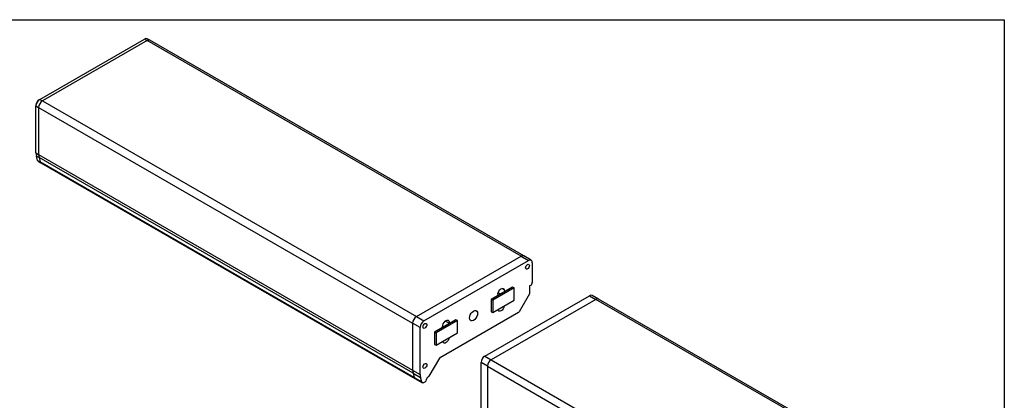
# Model space of a CAD drawing. Header units: millimetres. Extents: x 0 to 1118, y 0 to 864.
# Tile 21 of 21: x 683 to 1118, y 695 to 864. Entities that reach past the tile are written whole.
import ezdxf

# ---------------------------------------------------------------- set-up
doc = ezdxf.new("R2010")
doc.units = ezdxf.units.MM

msp = doc.modelspace()

# ---------------------------------------------------------------- linework, layer by layer
at = {"color": 7, "linetype": 'Continuous'}
for p, q in [((-0.00051, 863.60028), (1117.59949, 863.60028)), ((1117.59949, 863.60028), (1117.59949, 0.00028))]:
    msp.add_line(p, q, dxfattribs=at)
for p, q in [((692.06498, 828.37923), (738.26263, 855.04857)), ((739.44114, 854.36823), (693.2435, 827.69889)), ((738.26263, 855.04857), (739.44114, 854.36823)), ((740.60771, 854.48374), (739.4292, 855.16408)), ((904.43272, 759.12061), (739.44114, 854.36823)), ((905.59929, 759.23613), (740.60771, 854.48374)), ((690.41507, 825.79363), (690.41507, 825.5215)), ((690.41507, 825.5215), (691.59358, 824.84116)), ((690.41507, 804.78166), (690.41507, 825.5215)), ((691.82928, 828.24312), (692.06498, 828.37923)), ((692.06498, 828.37923), (693.2435, 827.69889)), ((693.2435, 827.69889), (858.23508, 732.45128)), ((691.59358, 824.84116), (856.58516, 729.59354)), ((691.59358, 824.84116), (691.59358, 804.10132)), ((690.41507, 804.78166), (691.59358, 804.10132)), ((691.59358, 804.10132), (856.58516, 708.85371)), ((690.59645, 803.39089), (691.77496, 802.71055)), ((691.16251, 801.42984), (690.59645, 803.39089)), ((691.16251, 801.42984), (692.34102, 800.7495)), ((691.40243, 801.09754), (692.58094, 800.4172)), ((856.76654, 707.46294), (691.77496, 802.71055)), ((691.77496, 802.71055), (692.34102, 800.7495)), ((857.3326, 705.50189), (692.34102, 800.7495)), ((692.58094, 800.4172), (857.57252, 705.16958)), ((858.23508, 732.45128), (904.43272, 759.12061)), ((861.53491, 730.54633), (907.73255, 757.21566)), ((904.43272, 759.12061), (907.73255, 757.21566)), ((908.89912, 757.33118), (905.59929, 759.23613)), ((909.38247, 756.26287), (909.38247, 747.55311)), ((900.66149, 745.51257), (891.23339, 740.06985)), ((901.36859, 745.10437), (891.9405, 739.66165)), ((895.25684, 742.39253), (894.30416, 742.9425)), ((897.00523, 744.29247), (895.94517, 744.90443)), ((897.00523, 744.29247), (897.16045, 743.49147)), ((901.36859, 745.10437), (900.66149, 745.51257)), ((901.36859, 739.66076), (901.36859, 745.10437)), ((908.20396, 746.05622), (908.67536, 746.32836)), ((908.20396, 746.05622), (908.20396, 742.51788)), ((888.40497, 715.03449), (934.60261, 741.70382)), ((937.43104, 740.07109), (891.23339, 713.40176)), ((891.23339, 740.06985), (891.9405, 739.66165)), ((891.23339, 740.06985), (891.23339, 734.62625)), ((891.9405, 739.66165), (891.9405, 734.21804)), ((891.9405, 734.21804), (901.36859, 739.66076)), ((894.2493, 741.96677), (894.27958, 741.82837)), ((908.20396, 742.51788), (903.62798, 734.59206)), ((934.60261, 741.70382), (937.43096, 740.07105)), ((938.58812, 740.192), (935.76918, 741.81934)), ((1102.42262, 644.82348), (937.43104, 740.07109)), ((1103.58919, 644.939), (938.59761, 740.18661)), ((903.29465, 734.24019), (868.37028, 714.07878)), ((891.23339, 734.62625), (891.9405, 734.21804)), ((896.94097, 737.10475), (897.00523, 737.06765)), ((858.23508, 732.45128), (861.53491, 730.54633)), ((875.67705, 731.08936), (866.24896, 725.64664)), ((876.38415, 730.68116), (866.95606, 725.23844)), ((872.66114, 729.5042), (870.96482, 730.48346)), ((876.38415, 730.68116), (875.67705, 731.08936)), ((876.38415, 725.23755), (876.38415, 730.68116)), ((856.58516, 729.59354), (856.58516, 708.85371)), ((859.88499, 727.68859), (856.58516, 729.59354)), ((859.88499, 706.94875), (859.88499, 727.68859)), ((866.24896, 725.64664), (866.24896, 720.20304)), ((866.24896, 725.64664), (866.95606, 725.23844)), ((869.74999, 727.66775), (869.90521, 728.64796)), ((870.2724, 727.96932), (869.83286, 728.22306)), ((872.63086, 729.33084), (872.66114, 729.5042)), ((866.95606, 725.23844), (866.95606, 719.79483)), ((866.95606, 719.79483), (876.38415, 725.23755)), ((866.24896, 720.20304), (866.95606, 719.79483)), ((868.37028, 714.07878), (863.7943, 706.15296)), ((888.40497, 715.03449), (891.23332, 713.40171)), ((891.23339, 713.40176), (1056.22498, 618.15414)), ((856.58516, 708.85371), (859.88499, 706.94875)), ((886.75505, 691.43691), (886.75505, 712.17675)), ((889.58348, 710.54393), (886.75505, 712.17675)), ((889.58348, 710.54402), (1054.57506, 615.29641)), ((889.58348, 710.54402), (889.58348, 689.80418)), ((856.76654, 707.46294), (857.3326, 705.50189)), ((856.76654, 707.46294), (860.06637, 705.55799)), ((857.3326, 705.50189), (860.63243, 703.59694)), ((857.57252, 705.16958), (860.87235, 703.26463)), ((860.63243, 703.59694), (860.06637, 705.55799)), ((861.53897, 703.33064), (862.12417, 703.66847)), ((862.71342, 704.68909), (862.71342, 704.82518)), ((863.46097, 705.80109), (863.18483, 705.64168))]:
    msp.add_line(p, q)
at = {"flags": 128}
for points in [[(907.26115, 755.47375), (907.58587, 755.58662), (907.86115, 755.53313), (908.04509, 755.32143), (908.10968, 754.98375), (908.04509, 754.57149), (907.86115, 754.14742), (907.58587, 753.77609), (907.26115, 753.51405), (906.93643, 753.40118), (906.66115, 753.45467), (906.47721, 753.66637), (906.41262, 754.00406), (906.47721, 754.41632), (906.66115, 754.84039), (906.93643, 755.21171), (907.26115, 755.47375)], [(894.2493, 741.96677), (894.22359, 742.51832), (894.36719, 743.1436), (894.66277, 743.76719), (895.07469, 744.31388), (895.55325, 744.71774), (896.04074, 744.93004), (896.47836, 744.92518), (896.81332, 744.70376), (897.00523, 744.29247)], [(883.45522, 734.89916), (884.00149, 735.1146), (884.49429, 735.10913), (884.88537, 734.88329), (885.13647, 734.45918), (885.22299, 733.87831), (885.13647, 733.19755), (884.88537, 732.48354), (884.49429, 731.80616), (884.00149, 731.23172), (883.45522, 730.81645), (882.90895, 730.60101), (882.41615, 730.60647), (882.02507, 730.83232), (881.77397, 731.25643), (881.68745, 731.83729), (881.77397, 732.51805), (882.02507, 733.23207), (882.41615, 733.90945), (882.90895, 734.48389), (883.45522, 734.89916)], [(897.00523, 737.06765), (896.81332, 736.43479), (896.47836, 735.82662), (896.04074, 735.3165), (895.55325, 734.96596), (895.07469, 734.81728), (894.66277, 734.88838), (894.36719, 735.1707), (894.23603, 735.54322)], [(869.90521, 728.64796), (870.09712, 729.28082), (870.43208, 729.88899), (870.8697, 730.3991), (871.35719, 730.74965), (871.83575, 730.89833), (872.24767, 730.82722), (872.54325, 730.5449), (872.68685, 730.08542), (872.66114, 729.5042)], [(862.00631, 729.34869), (862.33103, 729.46156), (862.60631, 729.40807), (862.79025, 729.19637), (862.85484, 728.85869), (862.79025, 728.44643), (862.60631, 728.02236), (862.33103, 727.65104), (862.00631, 727.38899), (861.6816, 727.27612), (861.40631, 727.32961), (861.22238, 727.54131), (861.15779, 727.879), (861.22238, 728.29126), (861.40631, 728.71533), (861.6816, 729.08665), (862.00631, 729.34869)], [(872.67441, 723.09597), (872.54325, 722.57201), (872.24767, 721.94842), (871.83575, 721.40172), (871.35719, 720.99787), (870.8697, 720.78557), (870.43208, 720.79042), (870.09712, 721.01185), (869.90521, 721.42314)], [(862.00631, 711.65697), (862.33103, 711.76984), (862.60631, 711.71635), (862.79025, 711.50465), (862.85484, 711.16697), (862.79025, 710.75471), (862.60631, 710.33064), (862.33103, 709.95932), (862.00631, 709.69728), (861.6816, 709.58441), (861.40631, 709.63789), (861.22238, 709.84959), (861.15779, 710.18728), (861.22238, 710.59954), (861.40631, 711.02361), (861.6816, 711.39493), (862.00631, 711.65697)], [(861.53897, 703.33064), (861.3873, 703.25727), (861.23959, 703.21416), (861.09968, 703.20245), (860.97121, 703.22243), (860.85753, 703.27358), (860.76159, 703.35458), (860.6859, 703.46331), (860.63243, 703.59694)]]:
    msp.add_lwpolyline(points, dxfattribs=at)
for centre, radius, start, end in [((738.94611, 854.09451), 1.17361, 65.692881, 125.6175775), ((740.12462, 853.41417), 1.17361, 65.692881, 125.6175775), ((693.99724, 825.35849), 3.58588, 122.6054783, 177.3945215), ((693.4855, 825.65391), 3.07361, 122.6054783, 177.3945215), ((695.17575, 824.67815), 3.58588, 122.6054783, 177.3945215), ((695.4454, 804.73048), 5.03059, 179.4171204, 195.4435535), ((696.62391, 804.05014), 5.03059, 179.4171204, 195.4435535), ((691.67944, 801.5503), 0.53078, 193.116928, 238.5406639), ((692.85795, 800.86996), 0.53078, 193.116928, 238.5406639), ((905.1162, 758.16656), 1.17361, 65.692881, 125.6175775), ((908.37663, 756.42604), 1.01899, 350.785963, 129.2032852), ((907.84725, 747.62297), 1.5368, 302.6054783, 357.3945215), ((935.28609, 740.74976), 1.17361, 65.692881, 125.6175775), ((938.11452, 739.11703), 1.17361, 65.692881, 125.6175775), ((902.78565, 735.05621), 0.96175, 301.9546716, 331.1443911), ((860.16733, 729.43053), 3.58588, 122.6054783, 177.3945215), ((863.46716, 727.52558), 3.58588, 122.6054783, 177.3945215), ((890.33722, 712.01374), 3.58588, 122.6054783, 177.3945215), ((893.16565, 710.38101), 3.58588, 122.6054783, 177.3945215), ((861.61549, 708.80253), 5.03059, 179.4171204, 195.4435535), ((857.84953, 705.62235), 0.53078, 193.116928, 238.5406639), ((864.91532, 706.89758), 5.03059, 179.4171204, 195.4435535), ((861.43407, 704.74731), 1.28067, 302.6054783, 357.3945215), ((863.7369, 704.77861), 1.02454, 122.6054783, 177.3945215), ((862.95196, 706.61711), 0.96175, 301.9546716, 331.1443911)]:
    msp.add_arc(centre, radius, start, end)

doc.saveas('drawing.dxf')
